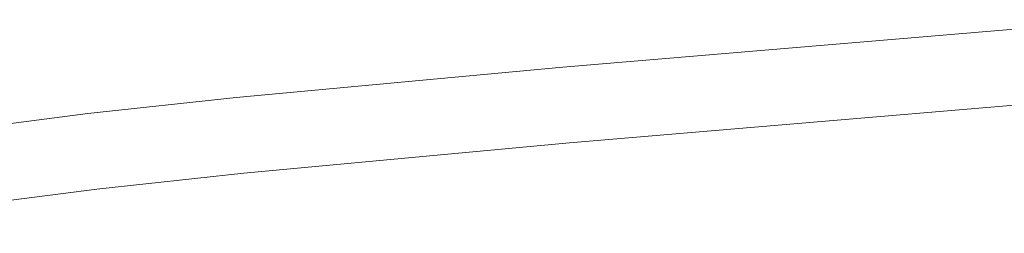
# Model space of a CAD drawing. Header units: metres. Extents: x 148316 to 148653, y 486436 to 486744.
# Tile 76 of 87: x 148562.59 to 148563.369, y 486715.72 to 486715.889. Entities that reach past the tile are written whole.
import ezdxf

# ---------------------------------------------------------------- set-up
doc = ezdxf.new("R2010")
doc.units = ezdxf.units.M
doc.header["$MEASUREMENT"] = 0
doc.layers.add('WVB-pen-brm-dik 018', color=6, linetype='Continuous', lineweight=13)
doc.layers.add('WVB-raster-60%', color=253, linetype='Continuous', lineweight=30)

# ---------------------------------------------------------------- blocks, each defined once
blk = doc.blocks.new('INZET')
at = {"layer": 'WVB-pen-brm-dik 018'}
for p, q in [((-0.0430253, -0.1251944), (-0.0442342, -0.124549)), ((-0.0442342, -0.124549), (-0.0430253, -0.1251944)), ((-0.0443737, -0.1248146), (-0.0431692, -0.1254577)), ((-0.0431692, -0.1254577), (-0.0443737, -0.1248146)), ((-0.0425109, -0.1254823), (-0.0430253, -0.1251944)), ((-0.0430253, -0.1251944), (-0.0425109, -0.1254823)), ((-0.0431692, -0.1254577), (-0.0426596, -0.1257429)), ((-0.0426596, -0.1257429), (-0.0431692, -0.1254577)), ((-0.0413896, -0.1261342), (-0.0425109, -0.1254823)), ((-0.0425109, -0.1254823), (-0.0413896, -0.1261342)), ((-0.0426596, -0.1257429), (-0.0415404, -0.1263936)), ((-0.0415404, -0.1263936), (-0.0426596, -0.1257429)), ((-0.039473, -0.1272679), (-0.0413896, -0.1261342)), ((-0.0413896, -0.1261342), (-0.039473, -0.1272679)), ((-0.0415404, -0.1263936), (-0.0396207, -0.127529)), ((-0.0396207, -0.127529), (-0.0415404, -0.1263936))]:
    blk.add_line(p, q, dxfattribs=at)

msp = doc.modelspace()

# ---------------------------------------------------------------- block references
at = {"layer": 'WVB-raster-60%', "xscale": 200, "yscale": 200, "zscale": 200, "rotation": 35.4407035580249}
msp.add_blockref('INZET', (148555.136, 486741.20415), dxfattribs=at)

doc.saveas('drawing.dxf')
